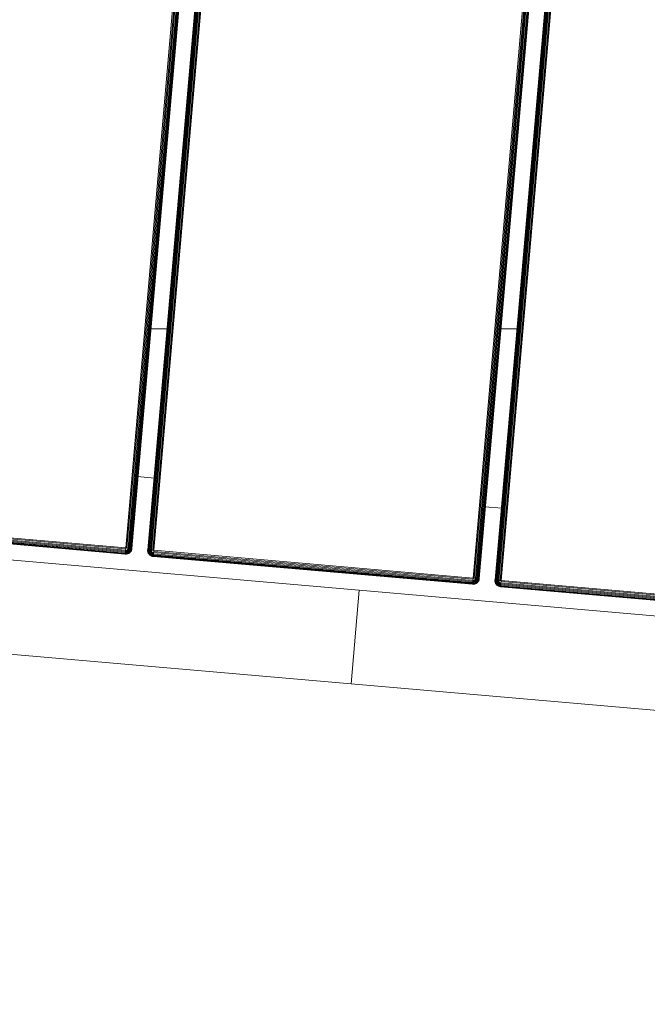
# Model space of a CAD drawing. Header units: millimetres. Extents: x -68595 to 26741, y -534 to 35396.
# Tile 10 of 172: x -60973 to -60772, y 26143 to 26457. Entities that reach past the tile are written whole.
import ezdxf

# ---------------------------------------------------------------- set-up
doc = ezdxf.new("R2010")
doc.units = ezdxf.units.MM
for name, color, linetype, lineweight, true_color in [('Furniture-1', 7, 'Continuous', 9, 0xaaaaaa), ('Kohvikutool-1', 7, 'Continuous', 9, 0xaaaaaa), ('Surface Pattern-1', 7, 'Continuous', 9, 0x232323)]:
    doc.layers.add(name, color=color, linetype=linetype, lineweight=lineweight, true_color=true_color)

# ---------------------------------------------------------------- blocks, each defined once
blk = doc.blocks.new('MA_Kohvikultool - Kohvikutool_DWG-V66-Sisehoov')
at = {"layer": 'Kohvikutool-1'}
for p, q in [((55.5, 458), (55.5, 22)), ((55.86, 458), (55.86, 22)), ((56.24, 458), (56.24, 22)), ((56.59, 458), (56.59, 22)), ((56.91, 458), (56.91, 22)), ((57.17, 458), (57.17, 22)), ((57.36, 458), (57.36, 22)), ((57.47, 22), (57.47, 458)), ((62.53, 22), (62.53, 458)), ((62.64, 458), (62.64, 22)), ((62.83, 22), (62.83, 458)), ((63.09, 22), (63.09, 458)), ((63.41, 22), (63.41, 458)), ((63.76, 22), (63.76, 458)), ((64.14, 22), (64.14, 458)), ((64.5, 22), (64.5, 458)), ((166.75, 458), (166.75, 22)), ((167.11, 458), (167.11, 22)), ((167.49, 458), (167.49, 22)), ((167.84, 458), (167.84, 22)), ((168.16, 458), (168.16, 22)), ((168.42, 458), (168.42, 22)), ((168.61, 458), (168.61, 22)), ((168.72, 22), (168.72, 458)), ((173.78, 458), (173.78, 22)), ((173.89, 22), (173.89, 458)), ((174.08, 22), (174.08, 458)), ((174.34, 22), (174.34, 458)), ((174.66, 22), (174.66, 458)), ((175.01, 22), (175.01, 458)), ((175.39, 22), (175.39, 458)), ((175.75, 22), (175.75, 458)), ((57.17, 45), (62.83, 45)), ((168.42, 45), (174.08, 45)), ((55.5, 22), (-46.75, 22)), ((55.5, 22), (55.86, 22)), ((55.53, 21.64), (55.5, 22)), ((55.86, 22), (56.24, 22)), ((56.24, 22), (56.59, 22)), ((56.24, 22), (56.58, 21.8)), ((56.59, 22), (56.58, 21.8)), ((56.59, 22), (56.91, 22)), ((56.91, 22), (56.89, 21.74)), ((56.91, 22), (57.17, 22)), ((57.17, 22), (57.15, 21.7)), ((57.17, 22), (57.36, 22)), ((57.36, 22), (57.33, 21.66)), ((57.36, 22), (57.47, 22)), ((57.47, 22), (57.43, 21.64)), ((57.47, 22), (57.5, 22)), ((57.47, 21.64), (57.5, 22)), ((57.5, 22), (57.47, 21.64)), ((62.5, 22), (62.53, 21.64)), ((62.53, 22), (62.5, 22)), ((62.5, 22), (62.53, 21.64)), ((62.57, 21.64), (62.53, 22)), ((62.64, 22), (62.53, 22)), ((62.67, 21.66), (62.64, 22)), ((62.83, 22), (62.64, 22)), ((62.85, 21.7), (62.83, 22)), ((63.09, 22), (62.83, 22)), ((63.11, 21.74), (63.09, 22)), ((63.41, 22), (63.09, 22)), ((63.42, 21.8), (63.41, 22)), ((63.41, 22), (63.78, 21.87)), ((63.77, 21.93), (63.41, 22)), ((64.14, 21.97), (63.76, 22)), ((64.14, 21.97), (64.5, 22)), ((166.75, 22), (64.5, 22)), ((64.5, 22), (64.5, 21.64)), ((166.75, 22), (167.11, 22)), ((166.78, 21.64), (166.75, 22)), ((167.11, 22), (167.49, 22)), ((167.49, 22), (167.84, 22)), ((167.49, 22), (167.83, 21.8)), ((167.84, 22), (167.83, 21.8)), ((167.84, 22), (168.16, 22)), ((168.16, 22), (168.14, 21.74)), ((168.16, 22), (168.42, 22)), ((168.42, 22), (168.4, 21.7)), ((168.42, 22), (168.61, 22)), ((168.61, 22), (168.58, 21.66)), ((168.61, 22), (168.72, 22)), ((168.72, 22), (168.68, 21.64)), ((168.72, 22), (168.75, 22)), ((168.72, 21.64), (168.75, 22)), ((168.75, 22), (168.72, 21.64)), ((173.78, 22), (173.75, 22)), ((173.75, 22), (173.78, 21.64)), ((173.75, 22), (173.78, 21.64)), ((173.89, 22), (173.78, 22)), ((173.78, 22), (173.82, 21.64)), ((174.08, 22), (173.89, 22)), ((173.89, 22), (173.92, 21.66)), ((174.34, 22), (174.08, 22)), ((174.08, 22), (174.1, 21.7)), ((174.66, 22), (174.34, 22)), ((174.34, 22), (174.36, 21.74)), ((175.01, 22), (174.66, 22)), ((174.66, 22), (174.67, 21.8)), ((175.02, 21.93), (175.39, 22)), ((175.39, 21.97), (175.75, 22)), ((278, 22), (175.75, 22)), ((175.75, 22), (175.75, 21.64)), ((-46.75, 21.64), (55.5, 21.64)), ((55.5, 21.26), (-46.75, 21.26)), ((-46.75, 20.91), (55.5, 20.91)), ((-46.75, 20.59), (55.5, 20.59)), ((-46.75, 20.33), (55.5, 20.33)), ((-46.75, 20.14), (55.5, 20.14)), ((-46.75, 20.03), (55.5, 20.03)), ((55.57, 21.27), (55.5, 21.64)), ((55.5, 21.26), (55.5, 20.91)), ((55.5, 20.91), (55.7, 20.92)), ((55.5, 20.91), (55.5, 20.59)), ((55.5, 20.59), (55.76, 20.61)), ((55.5, 20.59), (55.5, 20.33)), ((55.5, 20.33), (55.8, 20.35)), ((55.5, 20.33), (55.5, 20.14)), ((55.5, 20.14), (55.84, 20.17)), ((55.5, 20.14), (55.5, 20.03)), ((55.86, 20.07), (55.5, 20.03)), ((55.5, 20.03), (55.5, 20)), ((55.5, 20), (55.86, 20.03)), ((55.86, 20.03), (55.5, 20)), ((55.57, 21.27), (55.7, 20.92)), ((55.63, 21.28), (55.9, 20.98)), ((55.7, 20.92), (55.63, 21.28)), ((55.9, 20.98), (55.7, 20.92)), ((55.7, 20.92), (55.76, 20.61)), ((56.02, 20.69), (55.76, 20.61)), ((55.76, 20.61), (55.8, 20.35)), ((55.77, 21.32), (56.1, 21.08)), ((55.77, 21.32), (55.9, 20.98)), ((56.12, 20.44), (55.8, 20.35)), ((55.8, 20.35), (55.84, 20.17)), ((56.18, 20.27), (55.84, 20.17)), ((55.84, 20.17), (55.86, 20.07)), ((55.86, 20.07), (56.22, 20.17)), ((55.86, 20.03), (56.24, 20.14)), ((56.24, 20.14), (55.86, 20.03)), ((55.86, 20.03), (55.86, 20.07)), ((55.9, 21.38), (56.27, 21.23)), ((55.9, 21.38), (56.1, 21.08)), ((56.1, 21.08), (55.9, 20.98)), ((55.9, 20.98), (56.02, 20.69)), ((56.02, 21.48), (56.42, 21.4)), ((56.02, 21.48), (56.27, 21.23)), ((56.27, 20.82), (56.02, 20.69)), ((56.02, 20.69), (56.12, 20.44)), ((56.27, 21.23), (56.1, 21.08)), ((56.1, 21.08), (56.27, 20.82)), ((56.12, 21.6), (56.52, 21.6)), ((56.12, 21.6), (56.42, 21.4)), ((56.42, 20.6), (56.12, 20.44)), ((56.12, 20.44), (56.18, 20.27)), ((56.58, 21.8), (56.18, 21.73)), ((56.18, 21.73), (56.52, 21.6)), ((56.52, 20.44), (56.18, 20.27)), ((56.18, 20.27), (56.22, 20.17)), ((56.22, 20.17), (56.58, 20.35)), ((56.24, 20.14), (56.22, 20.17)), ((56.24, 20.14), (56.59, 20.33)), ((56.59, 20.33), (56.24, 20.14)), ((56.42, 21.4), (56.27, 21.23)), ((56.27, 21.23), (56.5, 21)), ((56.5, 21), (56.27, 20.82)), ((56.27, 20.82), (56.42, 20.6)), ((56.52, 21.6), (56.42, 21.4)), ((56.42, 21.4), (56.68, 21.23)), ((56.68, 20.82), (56.42, 20.6)), ((56.42, 20.6), (56.52, 20.44)), ((56.68, 21.23), (56.5, 21)), ((56.5, 21), (56.68, 20.82)), ((56.58, 21.8), (56.52, 21.6)), ((56.52, 21.6), (56.81, 21.48)), ((56.81, 20.69), (56.52, 20.44)), ((56.52, 20.44), (56.58, 20.35)), ((56.89, 21.74), (56.58, 21.8)), ((56.58, 20.35), (56.89, 20.61)), ((56.59, 20.33), (56.58, 20.35)), ((56.59, 20.33), (56.91, 20.59)), ((56.91, 20.59), (56.59, 20.33)), ((56.81, 21.48), (56.68, 21.23)), ((56.68, 21.23), (56.9, 21.08)), ((56.9, 21.08), (56.68, 20.82)), ((56.68, 20.82), (56.81, 20.69)), ((56.89, 21.74), (56.81, 21.48)), ((56.81, 21.48), (57.06, 21.38)), ((57.06, 20.98), (56.81, 20.69)), ((56.81, 20.69), (56.89, 20.61)), ((57.15, 21.7), (56.89, 21.74)), ((56.89, 20.61), (57.15, 20.92)), ((56.91, 20.59), (56.89, 20.61)), ((57.06, 21.38), (56.9, 21.08)), ((56.9, 21.08), (57.06, 20.98)), ((56.91, 20.59), (57.17, 20.91)), ((57.17, 20.91), (56.91, 20.59)), ((57.15, 21.7), (57.06, 21.38)), ((57.06, 21.38), (57.23, 21.32)), ((57.23, 21.32), (57.06, 20.98)), ((57.06, 20.98), (57.15, 20.92)), ((57.33, 21.66), (57.15, 21.7)), ((57.15, 20.92), (57.33, 21.28)), ((57.17, 20.91), (57.15, 20.92)), ((57.17, 20.91), (57.36, 21.26)), ((57.36, 21.26), (57.17, 20.91)), ((57.33, 21.66), (57.23, 21.32)), ((57.23, 21.32), (57.33, 21.28)), ((57.43, 21.64), (57.33, 21.66)), ((57.33, 21.28), (57.43, 21.64)), ((57.36, 21.26), (57.33, 21.28)), ((57.36, 21.26), (57.47, 21.64)), ((57.47, 21.64), (57.36, 21.26)), ((57.47, 21.64), (57.43, 21.64)), ((62.53, 21.64), (62.64, 21.26)), ((62.57, 21.64), (62.53, 21.64)), ((62.53, 21.64), (62.64, 21.26)), ((62.67, 21.66), (62.57, 21.64)), ((62.57, 21.64), (62.67, 21.28)), ((62.67, 21.28), (62.64, 21.26)), ((62.64, 21.26), (62.83, 20.91)), ((62.64, 21.26), (62.83, 20.91)), ((62.85, 21.7), (62.67, 21.66)), ((62.77, 21.32), (62.67, 21.66)), ((62.77, 21.32), (62.67, 21.28)), ((62.67, 21.28), (62.85, 20.92)), ((62.94, 21.38), (62.77, 21.32)), ((62.94, 20.98), (62.77, 21.32)), ((62.85, 20.92), (62.83, 20.91)), ((62.83, 20.91), (63.09, 20.59)), ((62.83, 20.91), (63.09, 20.59)), ((63.11, 21.74), (62.85, 21.7)), ((62.94, 21.38), (62.85, 21.7)), ((62.94, 20.98), (62.85, 20.92)), ((62.85, 20.92), (63.11, 20.61)), ((63.19, 21.48), (62.94, 21.38)), ((63.1, 21.08), (62.94, 21.38)), ((63.1, 21.08), (62.94, 20.98)), ((63.19, 20.69), (62.94, 20.98)), ((63.11, 20.61), (63.09, 20.59)), ((63.09, 20.59), (63.41, 20.33)), ((63.09, 20.59), (63.41, 20.33)), ((63.32, 21.23), (63.1, 21.08)), ((63.32, 20.82), (63.1, 21.08)), ((63.42, 21.8), (63.11, 21.74)), ((63.19, 21.48), (63.11, 21.74)), ((63.19, 20.69), (63.11, 20.61)), ((63.11, 20.61), (63.42, 20.35)), ((63.48, 21.6), (63.19, 21.48)), ((63.32, 21.23), (63.19, 21.48)), ((63.32, 20.82), (63.19, 20.69)), ((63.48, 20.44), (63.19, 20.69)), ((63.58, 21.4), (63.32, 21.23)), ((63.5, 21), (63.32, 21.23)), ((63.5, 21), (63.32, 20.82)), ((63.58, 20.6), (63.32, 20.82)), ((63.42, 20.35), (63.41, 20.33)), ((63.41, 20.33), (63.76, 20.14)), ((63.41, 20.33), (63.76, 20.14)), ((63.78, 21.87), (63.42, 21.8)), ((63.48, 21.6), (63.42, 21.8)), ((63.48, 20.44), (63.42, 20.35)), ((63.42, 20.35), (63.78, 20.17)), ((63.78, 21.87), (63.48, 21.6)), ((63.82, 21.73), (63.48, 21.6)), ((63.58, 21.4), (63.48, 21.6)), ((63.58, 20.6), (63.48, 20.44)), ((63.82, 20.27), (63.48, 20.44)), ((63.73, 21.23), (63.5, 21)), ((63.73, 20.82), (63.5, 21)), ((63.82, 21.73), (63.58, 21.4)), ((63.88, 21.6), (63.58, 21.4)), ((63.73, 21.23), (63.58, 21.4)), ((63.73, 20.82), (63.58, 20.6)), ((63.88, 20.44), (63.58, 20.6)), ((63.88, 21.6), (63.73, 21.23)), ((63.98, 21.48), (63.73, 21.23)), ((63.9, 21.08), (63.73, 21.23)), ((63.9, 21.08), (63.73, 20.82)), ((63.98, 20.69), (63.73, 20.82)), ((63.78, 20.17), (63.76, 20.14)), ((63.76, 20.14), (64.14, 20.03)), ((63.76, 20.14), (64.14, 20.03)), ((63.82, 20.27), (63.78, 20.17)), ((63.78, 20.17), (64.14, 20.07)), ((63.88, 20.44), (63.82, 20.27)), ((64.16, 20.17), (63.82, 20.27)), ((63.98, 20.69), (63.88, 20.44)), ((64.2, 20.35), (63.88, 20.44)), ((63.98, 21.48), (63.9, 21.08)), ((64.1, 21.38), (63.9, 21.08)), ((64.1, 20.98), (63.9, 21.08)), ((64.1, 20.98), (63.98, 20.69)), ((64.24, 20.61), (63.98, 20.69)), ((64.1, 21.38), (64.1, 20.98)), ((64.23, 21.32), (64.1, 20.98)), ((64.3, 20.92), (64.1, 20.98)), ((64.14, 20.07), (64.16, 20.17)), ((64.14, 20.07), (64.5, 20.03)), ((64.14, 20.07), (64.14, 20.03)), ((64.14, 20.03), (64.5, 20)), ((64.14, 20.03), (64.5, 20)), ((64.16, 20.17), (64.2, 20.35)), ((64.16, 20.17), (64.5, 20.14)), ((64.2, 20.35), (64.24, 20.61)), ((64.2, 20.35), (64.5, 20.33)), ((64.3, 20.92), (64.23, 21.32)), ((64.24, 20.61), (64.3, 20.92)), ((64.24, 20.61), (64.5, 20.59)), ((64.3, 21.3), (64.3, 20.92)), ((64.3, 20.92), (64.5, 20.91)), ((64.5, 20.91), (64.43, 21.27)), ((166.75, 21.64), (64.5, 21.64)), ((64.5, 21.26), (64.5, 21.64)), ((64.5, 21.26), (166.75, 21.26)), ((64.5, 20.91), (64.5, 21.26)), ((64.5, 20.91), (166.75, 20.91)), ((64.5, 20.91), (64.5, 20.59)), ((64.5, 20.59), (166.75, 20.59)), ((64.5, 20.59), (64.5, 20.33)), ((64.5, 20.33), (166.75, 20.33)), ((64.5, 20.33), (64.5, 20.14)), ((64.5, 20.14), (166.75, 20.14)), ((64.5, 20.14), (64.5, 20.03)), ((64.5, 20.03), (166.75, 20.03)), ((64.5, 20.03), (64.5, 20)), ((166.82, 21.27), (166.75, 21.64)), ((166.75, 21.26), (166.75, 20.91)), ((166.75, 20.91), (166.95, 20.92)), ((166.75, 20.91), (166.75, 20.59)), ((166.75, 20.59), (167.01, 20.61)), ((166.75, 20.59), (166.75, 20.33)), ((166.75, 20.33), (167.05, 20.35)), ((166.75, 20.33), (166.75, 20.14)), ((166.75, 20.14), (167.09, 20.17)), ((166.75, 20.14), (166.75, 20.03)), ((167.11, 20.07), (166.75, 20.03)), ((166.75, 20.03), (166.75, 20)), ((166.75, 20), (167.11, 20.03)), ((167.11, 20.03), (166.75, 20)), ((166.82, 21.27), (166.95, 20.92)), ((166.88, 21.28), (167.15, 20.98)), ((166.95, 20.92), (166.88, 21.28)), ((167.15, 20.98), (166.95, 20.92)), ((166.95, 20.92), (167.01, 20.61)), ((167.27, 20.69), (167.01, 20.61)), ((167.01, 20.61), (167.05, 20.35)), ((167.02, 21.32), (167.35, 21.08)), ((167.02, 21.32), (167.15, 20.98)), ((167.37, 20.44), (167.05, 20.35)), ((167.05, 20.35), (167.09, 20.17)), ((167.43, 20.27), (167.09, 20.17)), ((167.09, 20.17), (167.11, 20.07)), ((167.11, 20.07), (167.47, 20.17)), ((167.11, 20.03), (167.49, 20.14)), ((167.49, 20.14), (167.11, 20.03)), ((167.11, 20.03), (167.11, 20.07)), ((167.15, 21.38), (167.52, 21.23)), ((167.15, 21.38), (167.35, 21.08)), ((167.35, 21.08), (167.15, 20.98)), ((167.15, 20.98), (167.27, 20.69)), ((167.27, 21.48), (167.67, 21.4)), ((167.27, 21.48), (167.52, 21.23)), ((167.52, 20.82), (167.27, 20.69)), ((167.27, 20.69), (167.37, 20.44)), ((167.52, 21.23), (167.35, 21.08)), ((167.35, 21.08), (167.52, 20.82)), ((167.37, 21.6), (167.77, 21.6)), ((167.37, 21.6), (167.67, 21.4)), ((167.67, 20.6), (167.37, 20.44)), ((167.37, 20.44), (167.43, 20.27)), ((167.83, 21.8), (167.43, 21.73)), ((167.43, 21.73), (167.77, 21.6)), ((167.77, 20.44), (167.43, 20.27)), ((167.43, 20.27), (167.47, 20.17)), ((167.47, 20.17), (167.83, 20.35)), ((167.49, 20.14), (167.47, 20.17)), ((167.49, 20.14), (167.84, 20.33)), ((167.84, 20.33), (167.49, 20.14)), ((167.67, 21.4), (167.52, 21.23)), ((167.52, 21.23), (167.75, 21)), ((167.75, 21), (167.52, 20.82)), ((167.52, 20.82), (167.67, 20.6)), ((167.77, 21.6), (167.67, 21.4)), ((167.67, 21.4), (167.93, 21.23)), ((167.93, 20.82), (167.67, 20.6)), ((167.67, 20.6), (167.77, 20.44)), ((167.93, 21.23), (167.75, 21)), ((167.75, 21), (167.93, 20.82)), ((167.83, 21.8), (167.77, 21.6)), ((167.77, 21.6), (168.06, 21.48)), ((168.06, 20.69), (167.77, 20.44)), ((167.77, 20.44), (167.83, 20.35)), ((168.14, 21.74), (167.83, 21.8)), ((167.83, 20.35), (168.14, 20.61)), ((167.84, 20.33), (167.83, 20.35)), ((167.84, 20.33), (168.16, 20.59)), ((168.16, 20.59), (167.84, 20.33)), ((168.06, 21.48), (167.93, 21.23)), ((167.93, 21.23), (168.15, 21.08)), ((168.15, 21.08), (167.93, 20.82)), ((167.93, 20.82), (168.06, 20.69)), ((168.14, 21.74), (168.06, 21.48)), ((168.06, 21.48), (168.31, 21.38)), ((168.31, 20.98), (168.06, 20.69)), ((168.06, 20.69), (168.14, 20.61)), ((168.4, 21.7), (168.14, 21.74)), ((168.14, 20.61), (168.4, 20.92)), ((168.16, 20.59), (168.14, 20.61)), ((168.31, 21.38), (168.15, 21.08)), ((168.15, 21.08), (168.31, 20.98)), ((168.16, 20.59), (168.42, 20.91)), ((168.42, 20.91), (168.16, 20.59)), ((168.4, 21.7), (168.31, 21.38)), ((168.31, 21.38), (168.48, 21.32)), ((168.48, 21.32), (168.31, 20.98)), ((168.31, 20.98), (168.4, 20.92)), ((168.58, 21.66), (168.4, 21.7)), ((168.4, 20.92), (168.58, 21.28)), ((168.42, 20.91), (168.4, 20.92)), ((168.42, 20.91), (168.61, 21.26)), ((168.61, 21.26), (168.42, 20.91)), ((168.58, 21.66), (168.48, 21.32)), ((168.48, 21.32), (168.58, 21.28)), ((168.68, 21.64), (168.58, 21.66)), ((168.58, 21.28), (168.68, 21.64)), ((168.61, 21.26), (168.58, 21.28)), ((168.61, 21.26), (168.72, 21.64)), ((168.72, 21.64), (168.61, 21.26)), ((168.72, 21.64), (168.68, 21.64)), ((173.78, 21.64), (173.82, 21.64)), ((173.78, 21.64), (173.89, 21.26)), ((173.78, 21.64), (173.89, 21.26)), ((173.92, 21.66), (173.82, 21.64)), ((173.82, 21.64), (173.92, 21.28)), ((173.89, 21.26), (173.92, 21.28)), ((173.89, 21.26), (174.08, 20.91)), ((173.89, 21.26), (174.08, 20.91)), ((174.1, 21.7), (173.92, 21.66)), ((174.02, 21.32), (173.92, 21.66)), ((174.02, 21.32), (173.92, 21.28)), ((173.92, 21.28), (174.1, 20.92)), ((174.19, 21.38), (174.02, 21.32)), ((174.19, 20.98), (174.02, 21.32)), ((174.08, 20.91), (174.1, 20.92)), ((174.08, 20.91), (174.34, 20.59)), ((174.08, 20.91), (174.34, 20.59)), ((174.36, 21.74), (174.1, 21.7)), ((174.19, 21.38), (174.1, 21.7)), ((174.19, 20.98), (174.1, 20.92)), ((174.1, 20.92), (174.36, 20.61)), ((174.44, 21.48), (174.19, 21.38)), ((174.35, 21.08), (174.19, 21.38)), ((174.35, 21.08), (174.19, 20.98)), ((174.44, 20.69), (174.19, 20.98)), ((174.34, 20.59), (174.36, 20.61)), ((174.34, 20.59), (174.66, 20.33)), ((174.34, 20.59), (174.66, 20.33)), ((174.57, 21.23), (174.35, 21.08)), ((174.57, 20.82), (174.35, 21.08)), ((174.67, 21.8), (174.36, 21.74)), ((174.44, 21.48), (174.36, 21.74)), ((174.44, 20.69), (174.36, 20.61)), ((174.36, 20.61), (174.67, 20.35)), ((174.73, 21.6), (174.44, 21.48)), ((174.57, 21.23), (174.44, 21.48)), ((174.57, 20.82), (174.44, 20.69)), ((174.73, 20.44), (174.44, 20.69)), ((174.83, 21.4), (174.57, 21.23)), ((174.75, 21), (174.57, 21.23)), ((174.75, 21), (174.57, 20.82)), ((174.83, 20.6), (174.57, 20.82)), ((174.66, 20.33), (174.67, 20.35)), ((174.66, 20.33), (175.01, 20.14)), ((174.66, 20.33), (175.01, 20.14)), ((175.02, 21.93), (174.67, 21.8)), ((174.67, 21.8), (175.03, 21.87)), ((174.73, 21.6), (174.67, 21.8)), ((174.73, 20.44), (174.67, 20.35)), ((174.67, 20.35), (175.03, 20.17)), ((175.03, 21.87), (174.73, 21.6)), ((175.07, 21.73), (174.73, 21.6)), ((174.83, 21.4), (174.73, 21.6)), ((174.83, 20.6), (174.73, 20.44)), ((175.07, 20.27), (174.73, 20.44)), ((174.98, 21.23), (174.75, 21)), ((174.98, 20.82), (174.75, 21)), ((175.07, 21.73), (174.83, 21.4)), ((175.13, 21.6), (174.83, 21.4)), ((174.98, 21.23), (174.83, 21.4)), ((174.98, 20.82), (174.83, 20.6)), ((175.13, 20.44), (174.83, 20.6)), ((175.13, 21.6), (174.98, 21.23)), ((175.23, 21.48), (174.98, 21.23)), ((175.15, 21.08), (174.98, 21.23)), ((175.15, 21.08), (174.98, 20.82)), ((175.23, 20.69), (174.98, 20.82)), ((175.01, 20.14), (175.03, 20.17)), ((175.01, 20.14), (175.39, 20.03)), ((175.01, 20.14), (175.39, 20.03)), ((175.07, 20.27), (175.03, 20.17)), ((175.03, 20.17), (175.39, 20.07)), ((175.13, 20.44), (175.07, 20.27)), ((175.41, 20.17), (175.07, 20.27)), ((175.23, 20.69), (175.13, 20.44)), ((175.45, 20.35), (175.13, 20.44)), ((175.23, 21.48), (175.15, 21.08)), ((175.35, 21.38), (175.15, 21.08)), ((175.35, 20.98), (175.15, 21.08)), ((175.35, 20.98), (175.23, 20.69)), ((175.49, 20.61), (175.23, 20.69)), ((175.35, 21.38), (175.35, 20.98)), ((175.48, 21.32), (175.35, 20.98)), ((175.55, 20.92), (175.35, 20.98)), ((175.39, 20.07), (175.41, 20.17)), ((175.39, 20.03), (175.39, 20.07)), ((175.75, 20.03), (175.39, 20.07)), ((175.39, 20.03), (175.75, 20)), ((175.39, 20.03), (175.75, 20)), ((175.41, 20.17), (175.45, 20.35)), ((175.75, 20.14), (175.41, 20.17)), ((175.45, 20.35), (175.49, 20.61)), ((175.75, 20.33), (175.45, 20.35)), ((175.55, 20.92), (175.48, 21.32)), ((175.49, 20.61), (175.55, 20.92)), ((175.75, 20.59), (175.49, 20.61)), ((175.75, 21.26), (175.55, 20.92)), ((175.75, 20.91), (175.55, 20.92)), ((278, 21.64), (175.75, 21.64)), ((175.75, 21.64), (175.75, 21.26)), ((278, 21.26), (175.75, 21.26)), ((175.75, 21.26), (175.75, 20.91)), ((278, 20.91), (175.75, 20.91)), ((175.75, 20.91), (175.75, 20.59)), ((278, 20.59), (175.75, 20.59)), ((175.75, 20.59), (175.75, 20.33)), ((175.75, 20.33), (278, 20.33)), ((175.75, 20.33), (175.75, 20.14)), ((175.75, 20.14), (175.75, 20.03)), ((278, 20.14), (175.75, 20.14)), ((175.75, 20.03), (278, 20.03)), ((175.75, 20.03), (175.75, 20)), ((130.89, 15), (-10.89, 15)), ((130.89, -15), (130.89, 15)), ((130.89, 15), (155.34, 15)), ((130.89, 15), (130.89, -15)), ((285, 15), (155.34, 15)), ((-10.89, -15), (130.89, -15)), ((295.67, -15), (130.89, -15))]:
    blk.add_line(p, q, dxfattribs=at)
blk = doc.blocks.new('MA_Kohvikultool - MA_Kohvikultool-V67-Sisehoov')
blk.add_blockref('MA_Kohvikultool - Kohvikutool_DWG-V66-Sisehoov', (111.57, -216.07))

msp = doc.modelspace()

# ---------------------------------------------------------------- hatches: boundary and pattern name
at = {"layer": 'Surface Pattern-1'}
h = msp.add_hatch(dxfattribs=at)
h.set_pattern_fill('FP_6', color=256, style=0, pattern_type=2)
h.set_pattern_definition([(270, (-67594.6, -13241.8), (600, 4e-14), []), (0, (-67594.6, -13241.8), (0, 600), [])])
h.paths.add_polyline_path([(-59902.01, 25556.61), (-57646.08, 27269.19), (-57646.08, 29348.17), (-66244.21, 29348.17), (-66244.21, 29093.17), (-66744.21, 29093.17), (-66744.21, 29348.17), (-66798.58, 29348.17), (-66798.58, 25687.16), (-64518.77, 26921.57), (-63355.37, 26921.57), (-59935.15, 25569.7)])
h.paths.add_polyline_path([(-59935.15, 25671.63), (-60763.15, 26024.35), (-60410.88, 26851.3), (-59583.94, 26499.03), (-59934.9, 25672.21)])
h.paths.add_polyline_path([(-59925.64, 25770.8), (-59923.44, 25775.98), (-60296.25, 25934.23), (-60298.45, 25929.05), (-59935.15, 25774.84)])
h.paths.add_polyline_path([(-59886.32, 25863.43), (-59884.13, 25868.61), (-60256.93, 26026.85), (-60259.13, 26021.68), (-59896.89, 25867.91)])
h.paths.add_polyline_path([(-60326.06, 25940.77), (-60323.86, 25945.95), (-60696.67, 26104.2), (-60698.87, 26099.02), (-60338.5, 25946.05)])
h.paths.add_polyline_path([(-59847.01, 25956.06), (-59844.81, 25961.23), (-60217.61, 26119.48), (-60219.81, 26114.3), (-59875.7, 25968.24)])
h.paths.add_polyline_path([(-60286.74, 26033.4), (-60284.55, 26038.58), (-60657.35, 26196.82), (-60659.55, 26191.64), (-60312.19, 26044.2)])
h.paths.add_polyline_path([(-59807.69, 26048.68), (-59805.49, 26053.86), (-60178.3, 26212.11), (-60180.49, 26206.93), (-59811.38, 26050.25)])
h.paths.add_polyline_path([(-60247.43, 26126.02), (-60245.23, 26131.2), (-60618.03, 26289.45), (-60620.23, 26284.27), (-60254.11, 26128.86)])
h.paths.add_polyline_path([(-59768.37, 26141.31), (-59766.58, 26146.66), (-60138.98, 26304.73), (-60141.18, 26299.55), (-59772.06, 26142.87)])
h.paths.add_polyline_path([(-60208.11, 26218.65), (-60205.91, 26223.83), (-60578.72, 26382.07), (-60580.91, 26376.9), (-60254.11, 26238.18)])
h.paths.add_polyline_path([(-60702.62, 26231.01), (-61172.19, 26271.89), (-61169.58, 26301.77), (-61158.95, 26300.85), (-61151.37, 26400.57), (-61203.14, 26405.07), (-61212.32, 26310.84), (-61214.46, 26310.84), (-61227.91, 26311.07), (-61228.27, 26306.88), (-61409.69, 26322.68), (-61370.66, 26770.98), (-61189.25, 26755.19), (-61189.25, 26750.03), (-61173.59, 26747.54), (-61173.52, 26745.41), (-61181.46, 26654.13), (-61128.6, 26649.53), (-61119.93, 26749.15), (-61130.56, 26750.08), (-61127.96, 26779.97), (-60658.39, 26739.09), (-60661, 26709.2), (-60671.62, 26710.13), (-60710.65, 26261.82), (-60700.02, 26260.9)])
h.paths.add_polyline_path([(-59729.05, 26233.93), (-59726.86, 26239.11), (-60099.66, 26397.36), (-60101.86, 26392.18), (-59766.58, 26249.86)])
h.paths.add_polyline_path([(-60818.88, 26301.36), (-60785.06, 26689.89), (-60790.04, 26690.32), (-60823.86, 26301.79), (-60819.24, 26301.39)])
h.paths.add_polyline_path([(-60929.71, 26311.01), (-60895.89, 26699.54), (-60900.87, 26699.97), (-60934.69, 26311.44), (-60930.07, 26311.04)])
h.paths.add_polyline_path([(-60168.79, 26311.28), (-60166.59, 26316.45), (-60539.4, 26474.7), (-60541.6, 26469.52), (-60179.65, 26315.88)])
h.paths.add_polyline_path([(-61040.54, 26320.65), (-61006.72, 26709.19), (-61011.7, 26709.62), (-61045.52, 26321.09), (-61040.91, 26320.69)])
h.paths.add_polyline_path([(-59689.74, 26326.56), (-59687.54, 26331.74), (-60060.34, 26489.98), (-60062.54, 26484.81), (-59753.84, 26353.77)])
h.paths.add_polyline_path([(-61339.39, 26346.67), (-61305.57, 26735.2), (-61334.96, 26737.76), (-61368.78, 26349.23), (-61341.39, 26346.84)])
h.paths.add_polyline_path([(-61794.58, 26398.35), (-61840.04, 26401.68), (-61870.78, 26407.04), (-61905.09, 26416.67), (-61936.08, 26428.54), (-61967.1, 26444.26), (-61995.78, 26462.31), (-62022.06, 26482.8), (-62049.05, 26508.6), (-62071.6, 26534.97), (-62089.77, 26560.85), (-62106.41, 26590.15), (-62120.92, 26622.77), (-62131.8, 26655.75), (-62139.08, 26688.22), (-62143.2, 26721.41), (-62144.05, 26759.59), (-62141.75, 26790.03), (-62135.88, 26824.61), (-62126.95, 26856.9), (-62114.39, 26889.85), (-62099.32, 26919.78), (-62080.62, 26949.54), (-62058.46, 26977.66), (-62034.33, 27002.81), (-62009.22, 27024.44), (-61978.85, 27045.48), (-61952.78, 27060.17), (-61919.95, 27074.76), (-61883.79, 27086.41), (-61854.75, 27092.84), (-61818.79, 27097.11), (-61786.3, 27097.97), (-61751.21, 27095.26), (-61718.3, 27089.65), (-61684.08, 27080.02), (-61653.08, 27068.15), (-61621.65, 27052.19), (-61593.39, 27034.38), (-61567.11, 27013.89), (-61540.12, 26988.09), (-61517.57, 26961.73), (-61499.4, 26935.85), (-61482.76, 26906.54), (-61468.25, 26873.93), (-61456.53, 26837.61), (-61450.09, 26808.51), (-61445.96, 26775.13), (-61445.04, 26738.53), (-61447.42, 26706.67), (-61453.29, 26672.07), (-61463.17, 26637.11), (-61474.78, 26606.85), (-61489.85, 26576.91), (-61508.55, 26547.15), (-61530.7, 26519.03), (-61554.84, 26493.88), (-61579.95, 26472.26), (-61607.41, 26452.97), (-61636.39, 26436.52), (-61669.22, 26421.93), (-61701.98, 26411.13), (-61736.7, 26403.53), (-61771.87, 26399.46), (-61787.01, 26398.72)])
h.paths.add_polyline_path([(-60129.47, 26403.9), (-60127.28, 26409.08), (-60500.08, 26567.33), (-60502.28, 26562.15), (-60179.65, 26425.2)])
h.paths.add_polyline_path([(-59650.42, 26419.19), (-59622.82, 26484.2), (-59995.63, 26642.44), (-60023.22, 26577.43), (-59657.46, 26422.17)])
h.paths.add_polyline_path([(-61147.68, 26430.36), (-61131.2, 26619.64), (-61184.08, 26624.02), (-61200.54, 26434.96), (-61151.37, 26430.68)])
h.paths.add_polyline_path([(-61647.95, 26475.26), (-61641.03, 26479.35), (-61647.42, 26475.58)])
h.paths.add_polyline_path([(-61622.33, 26490.62), (-61615.32, 26495.8), (-61622.27, 26490.67)])
h.paths.add_polyline_path([(-60090.16, 26496.53), (-60087.96, 26501.71), (-60460.76, 26659.95), (-60462.96, 26654.77), (-60093.95, 26498.14)])
h.paths.add_polyline_path([(-61554.46, 26552.32), (-61548.96, 26559.68), (-61554.14, 26552.76)])
h.paths.add_polyline_path([(-59757.36, 26583.89), (-59778.57, 26605.1), (-59771.03, 26612.64), (-60089.23, 26930.84), (-60096.77, 26923.3), (-60117.98, 26944.51), (-59784.7, 27277.8), (-59763.48, 27256.58), (-59771.03, 27249.04), (-59700.32, 27178.33), (-59662.8, 27215.85), (-59729.03, 27283.57), (-59728.47, 27284.32), (-59718.6, 27295.01), (-59721.43, 27298.64), (-59593.06, 27427), (-59275.26, 27108.41), (-59403.63, 26980.04), (-59407.67, 26983.27), (-59419.56, 26972.97), (-59420.34, 26973.4), (-59486.02, 27039.07), (-59523.54, 27001.55), (-59452.83, 26930.84), (-59445.29, 26938.39), (-59424.07, 26917.17), (-59736.53, 26604.71)])
h.paths.add_polyline_path([(-60050.84, 26589.15), (-60023.24, 26654.16), (-60396.05, 26812.41), (-60423.64, 26747.4), (-60093.95, 26607.45)])
h.paths.add_polyline_path([(-61520.86, 26602.89), (-61517.49, 26609.91), (-61520.74, 26603.14)])
h.paths.add_polyline_path([(-61497.78, 26659.01), (-61495.78, 26666.76), (-61497.59, 26659.74)])
h.paths.add_polyline_path([(-59713.58, 26712.52), (-59710.04, 26716.06), (-59985.81, 26991.83), (-59989.35, 26988.29), (-59722.67, 26721.62)])
h.paths.add_polyline_path([(-61486.06, 26718.56), (-61485.61, 26726.54), (-61486.02, 26719.3)])
h.paths.add_polyline_path([(-61486.18, 26779.52), (-61487.29, 26787.22), (-61486.21, 26779.69)])
h.paths.add_polyline_path([(-59634.91, 26791.19), (-59631.38, 26794.72), (-59907.15, 27070.49), (-59910.68, 27066.96), (-59646.27, 26802.55)])
h.paths.add_polyline_path([(-61492.44, 26816.46), (-61493.27, 26819.78), (-61492.82, 26817.94)])
h.paths.add_polyline_path([(-59556.24, 26869.85), (-59552.71, 26873.39), (-59828.48, 27149.16), (-59832.02, 27145.62), (-59617.23, 26930.84)])
h.paths.add_polyline_path([(-61521.5, 26894.98), (-61525.59, 26901.9), (-61521.81, 26895.51)])
h.paths.add_polyline_path([(-61536.86, 26920.59), (-61542.04, 26927.62), (-61536.91, 26920.66)])
h.paths.add_polyline_path([(-61598.56, 26988.47), (-61605.92, 26993.97), (-61598.74, 26988.6)])
h.paths.add_polyline_path([(-61649.12, 27022.07), (-61659.08, 27026.82), (-61649.38, 27022.19)])
h.paths.add_polyline_path([(-59544.75, 27022.76), (-59507.23, 27060.29), (-59641.58, 27194.64), (-59679.1, 27157.12), (-59548.34, 27026.35)])
h.paths.add_polyline_path([(-61705.25, 27045.15), (-61712.99, 27047.16), (-61705.98, 27045.34)])
h.paths.add_polyline_path([(-61764.79, 27056.87), (-61772.78, 27057.32), (-61765.54, 27056.91)])
h.paths.add_polyline_path([(-59344.13, 27081.97), (-59323.67, 27103.23), (-59599.04, 27378.6), (-59619.9, 27357.74), (-59351.03, 27088.87)])
h.paths.add_polyline_path([(-59595.4, 28393.03), (-59595.4, 29293.03), (-58695.4, 29293.03), (-58695.4, 28393.03), (-59593.4, 28393.03)])
h.paths.add_polyline_path([(-59160.4, 28423.03), (-59160.4, 28493.66), (-59565.4, 28493.66), (-59565.4, 28423.03), (-59439.22, 28423.03)])
h.paths.add_polyline_path([(-59130.4, 28423.03), (-58725.4, 28423.03), (-58725.4, 28493.66), (-59130.4, 28493.66)])
h.paths.add_polyline_path([(-60051.44, 28463.63), (-60375.55, 28814.78), (-60353.5, 28835.13), (-60344.05, 28824.89), (-60270.57, 28892.72), (-60306.56, 28931.71), (-60376.79, 28868.21), (-60377.51, 28868.72), (-60387.74, 28879.26), (-60391.52, 28876.31), (-60514.76, 29009.83), (-60183.81, 29314.75), (-60060.57, 29181.23), (-60063.78, 29177.13), (-60054.14, 29165.03), (-60054.59, 29164.27), (-60122.85, 29101.27), (-60086.86, 29062.28), (-60013.38, 29130.1), (-60022.83, 29140.34), (-60000.78, 29160.69), (-59676.67, 28809.54), (-59698.72, 28789.19), (-59708.17, 28799.43), (-60038.84, 28494.22), (-60029.39, 28483.98), (-60038.84, 28475.26)])
h.paths.add_polyline_path([(-58316.71, 28469.45), (-58337.06, 28491.49), (-58326.82, 28500.94), (-58632.03, 28831.62), (-58642.27, 28822.17), (-58662.62, 28844.21), (-58311.47, 29168.32), (-58291.12, 29146.28), (-58301.36, 29136.83), (-58233.53, 29063.35), (-58194.54, 29099.33), (-58258.04, 29169.56), (-58257.53, 29170.29), (-58246.99, 29180.51), (-58249.94, 29184.29), (-58116.42, 29307.53), (-57811.5, 28976.59), (-57945.25, 28853.6), (-57949.12, 28856.56), (-57961.22, 28846.92), (-57961.98, 28847.37), (-58024.98, 28915.63), (-58063.97, 28879.64), (-57996.15, 28806.15), (-57985.91, 28815.6), (-57965.56, 28793.56), (-58314.06, 28471.9)])
h.paths.add_polyline_path([(-59439.22, 28588.66), (-59160.4, 28588.66), (-59160.4, 28594.28), (-59565.4, 28594.28), (-59565.4, 28588.66)])
h.paths.add_polyline_path([(-59002.73, 28588.66), (-58725.4, 28588.66), (-58725.4, 28594.28), (-59130.4, 28594.28), (-59130.4, 28588.66)])
h.paths.add_polyline_path([(-60092.25, 28596.31), (-59805.67, 28860.83), (-59809.06, 28864.5), (-60095.64, 28599.99), (-60093.95, 28598.15)])
h.paths.add_polyline_path([(-58265.42, 28598.44), (-58261.75, 28601.83), (-58526.26, 28888.42), (-58529.94, 28885.03), (-58271.91, 28605.47)])
h.paths.add_polyline_path([(-58183.67, 28673.9), (-58180, 28677.29), (-58444.51, 28963.87), (-58448.19, 28960.48), (-58195.19, 28686.37)])
h.paths.add_polyline_path([(-60167.71, 28678.06), (-59881.12, 28942.58), (-59884.51, 28946.25), (-60171.1, 28681.74)])
h.paths.add_polyline_path([(-59439.22, 28689.28), (-59160.4, 28689.28), (-59160.4, 28694.91), (-59565.4, 28694.91), (-59565.4, 28689.28)])
h.paths.add_polyline_path([(-58784.49, 28689.28), (-58725.4, 28689.28), (-58725.4, 28694.91), (-59130.4, 28694.91), (-59130.4, 28689.28), (-59002.73, 28689.28)])
h.paths.add_polyline_path([(-58101.92, 28749.35), (-58098.24, 28752.74), (-58362.76, 29039.33), (-58366.44, 29035.94), (-58109.4, 28757.45)])
h.paths.add_polyline_path([(-60243.16, 28759.81), (-59956.58, 29024.33), (-59959.97, 29028.01), (-60246.55, 28763.49)])
h.paths.add_polyline_path([(-58959.56, 28789.91), (-58725.4, 28789.91), (-58725.4, 28795.53), (-59130.4, 28795.53), (-59130.4, 28789.91), (-59002.73, 28789.91)])
h.paths.add_polyline_path([(-59160.4, 28789.91), (-59160.4, 28795.53), (-59565.4, 28795.53), (-59565.4, 28789.91), (-59220.97, 28789.91)])
h.paths.add_polyline_path([(-58725.4, 28890.53), (-58725.4, 28896.16), (-59130.4, 28896.16), (-59130.4, 28890.53), (-58784.49, 28890.53)])
h.paths.add_polyline_path([(-59220.97, 28890.53), (-59160.4, 28890.53), (-59160.4, 28896.16), (-59565.4, 28896.16), (-59565.4, 28890.53), (-59330.09, 28890.53)])
h.paths.add_polyline_path([(-58084.32, 28901.68), (-58045.33, 28937.67), (-58174.2, 29077.29), (-58213.19, 29041.3), (-58102.31, 28921.17)])
h.paths.add_polyline_path([(-60248.53, 28913.06), (-60108.91, 29041.93), (-60144.9, 29080.92), (-60284.51, 28952.05), (-60268.07, 28934.24)])
h.paths.add_polyline_path([(-57881.48, 28952.81), (-57860.06, 28973.09), (-58124.32, 29259.41), (-58146, 29239.4), (-57886.03, 28957.74)])
h.paths.add_polyline_path([(-60446.62, 28980.25), (-60160.04, 29244.77), (-60180.32, 29266.19), (-60466.63, 29001.93), (-60450.31, 28984.25)])
h.paths.add_polyline_path([(-59565.4, 28991.16), (-59160.4, 28991.16), (-59160.4, 28996.78), (-59565.4, 28996.78)])
h.paths.add_polyline_path([(-58725.4, 28991.16), (-58725.4, 28996.78), (-59130.4, 28996.78), (-59130.4, 28991.16), (-58784.49, 28991.16)])
h.paths.add_polyline_path([(-58725.4, 29091.78), (-58725.4, 29097.41), (-59130.4, 29097.41), (-59130.4, 29091.78), (-58784.49, 29091.78)])
h.paths.add_polyline_path([(-59220.97, 29091.78), (-59160.4, 29091.78), (-59160.4, 29097.41), (-59565.4, 29097.41), (-59565.4, 29091.78), (-59439.22, 29091.78)])
h.paths.add_polyline_path([(-59439.22, 29192.41), (-59160.4, 29192.41), (-59160.4, 29198.03), (-59565.4, 29198.03), (-59565.4, 29192.41)])
h.paths.add_polyline_path([(-58725.4, 29192.41), (-58725.4, 29198.03), (-59130.4, 29198.03), (-59130.4, 29192.41), (-58784.49, 29192.41)])

# ---------------------------------------------------------------- block references
at = {"layer": 'Furniture-1', "rotation": 355.0249390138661}
msp.add_blockref('MA_Kohvikultool - MA_Kohvikultool-V67-Sisehoov', (-61088.29, 26496.53), dxfattribs=at)

doc.saveas('drawing.dxf')
